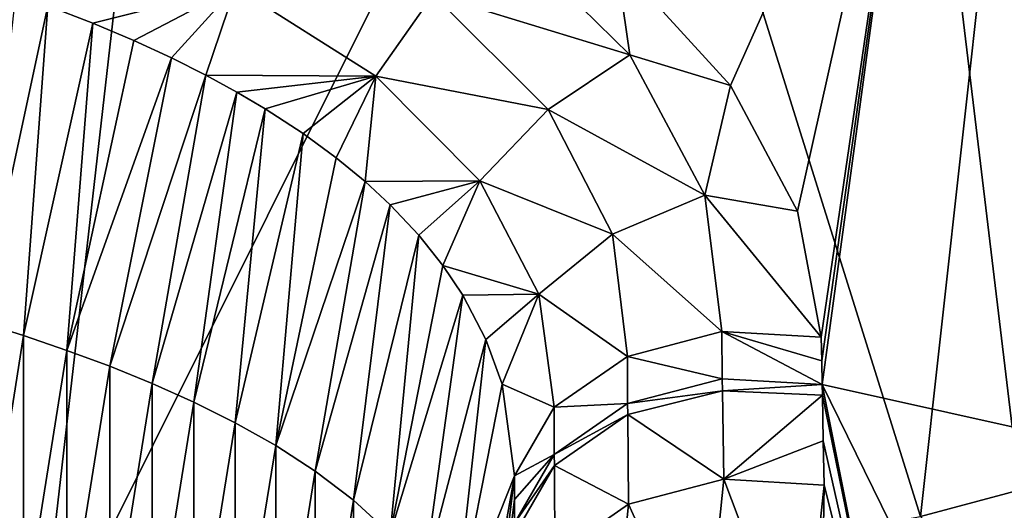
# Model space of a CAD drawing. Header units: millimetres. Extents: x -151 to 151, y -40 to 44.
# Tile 45 of 124: x -116.24 to -110.17, y 30.56 to 33.58. Entities that reach past the tile are written whole.
import ezdxf

# ---------------------------------------------------------------- set-up
doc = ezdxf.new("R2010")
doc.units = ezdxf.units.MM
doc.header["$LTSCALE"] = 45.597872
for name, color, linetype in [('283', 7, 'CONTINUOUS'), ('285', 7, 'CONTINUOUS'), ('286', 7, 'CONTINUOUS'), ('295', 7, 'CONTINUOUS'), ('302', 7, 'CONTINUOUS'), ('303', 7, 'CONTINUOUS'), ('467', 7, 'CONTINUOUS'), ('482', 7, 'CONTINUOUS'), ('483', 7, 'CONTINUOUS'), ('484', 7, 'CONTINUOUS')]:
    doc.layers.add(name, color=color, linetype=linetype)

msp = doc.modelspace()

# ---------------------------------------------------------------- linework, layer by layer
at = {"layer": '283', "color": 7, "linetype": 'CONTINUOUS', "true_color": 0xa2afbf}
for points in [[(-121.7041, 29.1031, 36.7226), (-116.1296, 29.5432, 36.4259), (-118.1055, 36.9579, 42.8739), (-121.7041, 29.1031, 36.7226)], [(-118.1055, 36.9579, 42.8739), (-116.1296, 29.5432, 36.4259), (-115.2998, 36.8153, 42.4226), (-118.1055, 36.9579, 42.8739)], [(-115.2998, 36.8153, 42.4226), (-116.1296, 29.5432, 36.4259), (-112.5967, 36.6159, 41.7396), (-115.2998, 36.8153, 42.4226)], [(-116.1296, 29.5432, 36.4259), (-110.6912, 30.5202, 35.788), (-112.5967, 36.6159, 41.7396), (-116.1296, 29.5432, 36.4259)], [(-112.5967, 36.6159, 41.7396), (-110.6912, 30.5202, 35.788), (-110.0436, 36.355, 40.8314), (-112.5967, 36.6159, 41.7396)], [(-110.6912, 30.5202, 35.788), (-105.4798, 31.9132, 34.7598), (-110.0436, 36.355, 40.8314), (-110.6912, 30.5202, 35.788)], [(-105.4798, 31.9132, 34.7598), (-110.6912, 30.5202, 35.788), (-106.3909, 26.0635, 29.6141), (-105.4798, 31.9132, 34.7598)]]:
    msp.add_3dface(points, dxfattribs=at)
at = {"layer": '285', "color": 7, "linetype": 'CONTINUOUS', "true_color": 0xa2afbf}
for points in [[(-112.5668, 33.9476, 27.7306), (-110.692, 35.7885, 30.5204), (-111.8621, 33.1771, 27.1299), (-112.5668, 33.9476, 27.7306)], [(-111.8621, 33.1771, 27.1299), (-110.692, 35.7885, 30.5204), (-111.4487, 32.4029, 26.4308), (-111.8621, 33.1771, 27.1299)], [(-110.692, 35.7885, 30.5204), (-111.3018, 31.6249, 25.6237), (-111.4487, 32.4029, 26.4308), (-110.692, 35.7885, 30.5204)], [(-111.2992, 31.4798, 25.4625), (-111.3018, 31.6249, 25.6237), (-110.692, 35.7885, 30.5204), (-111.2992, 31.4798, 25.4625)], [(-111.2966, 31.334, 25.3008), (-111.2992, 31.4798, 25.4625), (-110.692, 35.7885, 30.5204), (-111.2966, 31.334, 25.3008)], [(-110.1261, 31.0739, 25.5559), (-111.2966, 31.334, 25.3008), (-110.692, 35.7885, 30.5204), (-110.1261, 31.0739, 25.5559)], [(-105.4798, 34.7599, 31.9133), (-110.1261, 31.0739, 25.5559), (-110.692, 35.7885, 30.5204), (-105.4798, 34.7599, 31.9133)]]:
    msp.add_3dface(points, dxfattribs=at)
at = {"layer": '286', "color": 7, "linetype": 'CONTINUOUS', "true_color": 0xa2afbf}
for points in [[(-111.2966, 31.334, 25.3008), (-110.1261, 31.0739, 25.5559), (-109.832, 28.3479, 22.5953), (-111.2966, 31.334, 25.3008)], [(-110.7345, 28.5312, 22.3382), (-111.2966, 31.334, 25.3008), (-109.832, 28.3479, 22.5953), (-110.7345, 28.5312, 22.3382)], [(-111.2954, 31.2681, 25.2276), (-111.2966, 31.334, 25.3008), (-110.7345, 28.5312, 22.3382), (-111.2954, 31.2681, 25.2276)], [(-111.2902, 30.9872, 24.9158), (-111.2954, 31.2681, 25.2276), (-110.7345, 28.5312, 22.3382), (-111.2902, 30.9872, 24.9158)], [(-111.2851, 30.7135, 24.6112), (-111.2902, 30.9872, 24.9158), (-110.7345, 28.5312, 22.3382), (-111.2851, 30.7135, 24.6112)], [(-111.2932, 30.1956, 24.0219), (-111.2851, 30.7135, 24.6112), (-110.7345, 28.5312, 22.3382), (-111.2932, 30.1956, 24.0219)]]:
    msp.add_3dface(points, dxfattribs=at)
at = {"layer": '295', "color": 7, "linetype": 'CONTINUOUS', "true_color": 0xa2afbf}
for points in [[(-113.1936, 30.7718, 26.3805), (-113.5084, 28.1427, 28.1605), (-113.4612, 29.2747, 27.5526), (-113.1936, 30.7718, 26.3805)], [(-113.5084, 28.1427, 28.1605), (-113.1936, 30.7718, 26.3805), (-113.1931, 30.626, 26.2193), (-113.5084, 28.1427, 28.1605)], [(-113.1925, 30.4796, 26.0575), (-113.5084, 28.1427, 28.1605), (-113.1931, 30.626, 26.2193), (-113.1925, 30.4796, 26.0575)]]:
    msp.add_3dface(points, dxfattribs=at)
at = {"layer": '302', "color": 7, "linetype": 'CONTINUOUS', "true_color": 0xa2afbf}
for points in [[(-111.9114, 31.2958, 25.1838), (-111.9037, 30.7506, 24.5741), (-112.4953, 31.1484, 25.3233), (-111.9114, 31.2958, 25.1838)], [(-111.2954, 31.2681, 25.2276), (-111.9037, 30.7506, 24.5741), (-111.9114, 31.2958, 25.1838), (-111.2954, 31.2681, 25.2276)], [(-111.2954, 31.2681, 25.2276), (-111.2902, 30.9872, 24.9158), (-111.9037, 30.7506, 24.5741), (-111.2954, 31.2681, 25.2276)], [(-112.4953, 31.1484, 25.3233), (-112.4906, 30.5976, 24.707), (-112.9478, 30.8348, 25.6041), (-112.4953, 31.1484, 25.3233)], [(-111.9037, 30.7506, 24.5741), (-112.4906, 30.5976, 24.707), (-112.4953, 31.1484, 25.3233), (-111.9037, 30.7506, 24.5741)], [(-111.2902, 30.9872, 24.9158), (-111.2851, 30.7135, 24.6112), (-111.9037, 30.7506, 24.5741), (-111.2902, 30.9872, 24.9158)], [(-112.9451, 30.2806, 24.987), (-113.1922, 30.4127, 25.9838), (-112.9478, 30.8348, 25.6041), (-112.9451, 30.2806, 24.987)], [(-112.4906, 30.5976, 24.707), (-112.9451, 30.2806, 24.987), (-112.9478, 30.8348, 25.6041), (-112.4906, 30.5976, 24.707)]]:
    msp.add_3dface(points, dxfattribs=at)
at = {"layer": '303', "color": 7, "linetype": 'CONTINUOUS', "true_color": 0xa2afbf}
for points in [[(-111.915, 31.6597, 25.59), (-111.9124, 31.3694, 25.266), (-112.4976, 31.5074, 25.724), (-111.915, 31.6597, 25.59)], [(-111.2966, 31.334, 25.3008), (-111.915, 31.6597, 25.59), (-111.2992, 31.4798, 25.4625), (-111.2966, 31.334, 25.3008)], [(-111.3018, 31.6249, 25.6237), (-111.2992, 31.4798, 25.4625), (-111.915, 31.6597, 25.59), (-111.3018, 31.6249, 25.6237)], [(-111.2966, 31.334, 25.3008), (-111.9124, 31.3694, 25.266), (-111.915, 31.6597, 25.59), (-111.2966, 31.334, 25.3008)], [(-112.4976, 31.5074, 25.724), (-112.4958, 31.2169, 25.3998), (-112.9493, 31.1936, 26.0034), (-112.4976, 31.5074, 25.724)], [(-111.9124, 31.3694, 25.266), (-112.4958, 31.2169, 25.3998), (-112.4976, 31.5074, 25.724), (-111.9124, 31.3694, 25.266)], [(-112.4958, 31.2169, 25.3998), (-112.9481, 30.9026, 25.6795), (-112.9493, 31.1936, 26.0034), (-112.4958, 31.2169, 25.3998)], [(-112.9481, 30.9026, 25.6795), (-113.1936, 30.7718, 26.3805), (-112.9493, 31.1936, 26.0034), (-112.9481, 30.9026, 25.6795)], [(-113.1931, 30.626, 26.2193), (-113.1936, 30.7718, 26.3805), (-112.9481, 30.9026, 25.6795), (-113.1931, 30.626, 26.2193)], [(-113.1925, 30.4796, 26.0575), (-113.1931, 30.626, 26.2193), (-112.9481, 30.9026, 25.6795), (-113.1925, 30.4796, 26.0575)]]:
    msp.add_3dface(points, dxfattribs=at)
at = {"layer": '467', "color": 7, "linetype": 'CONTINUOUS', "true_color": 0xa2afbf}
for points in [[(-116.2679, 33.739, 28.4226), (-116.0705, 33.6679, 28.3888), (-116.4898, 31.7201, 29.9299), (-116.2679, 33.739, 28.4226)], [(-116.4898, 31.7201, 29.9299), (-116.0705, 33.6679, 28.3888), (-116.2208, 31.6352, 29.8664), (-116.4898, 31.7201, 29.9299)], [(-116.0705, 33.6679, 28.3888), (-115.7943, 33.5606, 28.3361), (-116.2208, 31.6352, 29.8664), (-116.0705, 33.6679, 28.3888)], [(-116.2208, 31.6352, 29.8664), (-115.7943, 33.5606, 28.3361), (-115.9539, 31.5441, 29.7957), (-116.2208, 31.6352, 29.8664)], [(-115.7943, 33.5606, 28.3361), (-115.5405, 33.4532, 28.2815), (-115.9539, 31.5441, 29.7957), (-115.7943, 33.5606, 28.3361)], [(-115.5405, 33.4532, 28.2815), (-115.3091, 33.3463, 28.2256), (-115.9539, 31.5441, 29.7957), (-115.5405, 33.4532, 28.2815)], [(-115.9539, 31.5441, 29.7957), (-115.3091, 33.3463, 28.2256), (-115.6895, 31.4461, 29.7167), (-115.9539, 31.5441, 29.7957)], [(-115.3091, 33.3463, 28.2256), (-115.0972, 33.2402, 28.1682), (-115.6895, 31.4461, 29.7167), (-115.3091, 33.3463, 28.2256)], [(-115.6895, 31.4461, 29.7167), (-115.0972, 33.2402, 28.1682), (-115.428, 31.3399, 29.6283), (-115.6895, 31.4461, 29.7167)], [(-115.0972, 33.2402, 28.1682), (-114.9053, 33.1357, 28.1105), (-115.428, 31.3399, 29.6283), (-115.0972, 33.2402, 28.1682)], [(-115.428, 31.3399, 29.6283), (-114.9053, 33.1357, 28.1105), (-115.1697, 31.2244, 29.5289), (-115.428, 31.3399, 29.6283)], [(-114.9053, 33.1357, 28.1105), (-114.7301, 33.0325, 28.0518), (-115.1697, 31.2244, 29.5289), (-114.9053, 33.1357, 28.1105)], [(-115.1697, 31.2244, 29.5289), (-114.7301, 33.0325, 28.0518), (-114.9154, 31.0978, 29.4164), (-115.1697, 31.2244, 29.5289)], [(-114.7301, 33.0325, 28.0518), (-114.4962, 32.8804, 27.9632), (-114.9154, 31.0978, 29.4164), (-114.7301, 33.0325, 28.0518)], [(-114.9154, 31.0978, 29.4164), (-114.4962, 32.8804, 27.9632), (-114.6657, 30.9577, 29.2881), (-114.9154, 31.0978, 29.4164)], [(-114.4962, 32.8804, 27.9632), (-114.2921, 32.7312, 27.8734), (-114.6657, 30.9577, 29.2881), (-114.4962, 32.8804, 27.9632)], [(-114.2921, 32.7312, 27.8734), (-114.1147, 32.5853, 27.7833), (-114.6657, 30.9577, 29.2881), (-114.2921, 32.7312, 27.8734)], [(-114.6657, 30.9577, 29.2881), (-114.1147, 32.5853, 27.7833), (-114.422, 30.8008, 29.14), (-114.6657, 30.9577, 29.2881)], [(-114.1147, 32.5853, 27.7833), (-113.9592, 32.4415, 27.6919), (-114.422, 30.8008, 29.14), (-114.1147, 32.5853, 27.7833)], [(-114.422, 30.8008, 29.14), (-113.9592, 32.4415, 27.6919), (-114.186, 30.6221, 28.9663), (-114.422, 30.8008, 29.14)], [(-113.9592, 32.4415, 27.6919), (-113.7824, 32.2533, 27.5688), (-114.186, 30.6221, 28.9663), (-113.9592, 32.4415, 27.6919)], [(-114.186, 30.6221, 28.9663), (-113.7824, 32.2533, 27.5688), (-113.9604, 30.4135, 28.7575), (-114.186, 30.6221, 28.9663)], [(-113.7824, 32.2533, 27.5688), (-113.635, 32.0681, 27.4433), (-113.9604, 30.4135, 28.7575), (-113.7824, 32.2533, 27.5688)], [(-113.635, 32.0681, 27.4433), (-113.513, 31.8848, 27.3144), (-113.9604, 30.4135, 28.7575), (-113.635, 32.0681, 27.4433)], [(-113.9604, 30.4135, 28.7575), (-113.513, 31.8848, 27.3144), (-113.7506, 30.1602, 28.4962), (-113.9604, 30.4135, 28.7575)], [(-113.513, 31.8848, 27.3144), (-113.3704, 31.6116, 27.1117), (-113.7506, 30.1602, 28.4962), (-113.513, 31.8848, 27.3144)], [(-116.4896, 29.9282, 31.722), (-116.4898, 31.7201, 29.9299), (-116.2208, 31.6352, 29.8664), (-116.4896, 29.9282, 31.722)], [(-116.2206, 29.8648, 31.6371), (-116.4896, 29.9282, 31.722), (-116.2208, 31.6352, 29.8664), (-116.2206, 29.8648, 31.6371)], [(-116.2206, 29.8648, 31.6371), (-116.2208, 31.6352, 29.8664), (-115.9539, 31.5441, 29.7957), (-116.2206, 29.8648, 31.6371)], [(-113.7506, 30.1602, 28.4962), (-113.3704, 31.6116, 27.1117), (-113.5683, 29.8284, 28.1427), (-113.7506, 30.1602, 28.4962)], [(-113.3704, 31.6116, 27.1117), (-113.2705, 31.3359, 26.8919), (-113.5683, 29.8284, 28.1427), (-113.3704, 31.6116, 27.1117)], [(-115.9537, 29.794, 31.546), (-116.2206, 29.8648, 31.6371), (-115.9539, 31.5441, 29.7957), (-115.9537, 29.794, 31.546)], [(-115.9537, 29.794, 31.546), (-115.9539, 31.5441, 29.7957), (-115.6895, 31.4461, 29.7167), (-115.9537, 29.794, 31.546)], [(-115.6894, 29.7151, 31.4479), (-115.9537, 29.794, 31.546), (-115.6895, 31.4461, 29.7167), (-115.6894, 29.7151, 31.4479)], [(-115.6894, 29.7151, 31.4479), (-115.6895, 31.4461, 29.7167), (-115.428, 31.3399, 29.6283), (-115.6894, 29.7151, 31.4479)], [(-115.4278, 29.6267, 31.3417), (-115.6894, 29.7151, 31.4479), (-115.428, 31.3399, 29.6283), (-115.4278, 29.6267, 31.3417)], [(-115.4278, 29.6267, 31.3417), (-115.428, 31.3399, 29.6283), (-115.1697, 31.2244, 29.5289), (-115.4278, 29.6267, 31.3417)], [(-113.2705, 31.3359, 26.8919), (-113.1936, 30.7718, 26.3805), (-113.5683, 29.8284, 28.1427), (-113.2705, 31.3359, 26.8919)], [(-115.1695, 29.5273, 31.2262), (-115.4278, 29.6267, 31.3417), (-115.1697, 31.2244, 29.5289), (-115.1695, 29.5273, 31.2262)], [(-115.1695, 29.5273, 31.2262), (-115.1697, 31.2244, 29.5289), (-114.9154, 31.0978, 29.4164), (-115.1695, 29.5273, 31.2262)], [(-114.9152, 29.4148, 31.0996), (-115.1695, 29.5273, 31.2262), (-114.9154, 31.0978, 29.4164), (-114.9152, 29.4148, 31.0996)], [(-114.9152, 29.4148, 31.0996), (-114.9154, 31.0978, 29.4164), (-114.6657, 30.9577, 29.2881), (-114.9152, 29.4148, 31.0996)], [(-114.6656, 29.2865, 30.9595), (-114.9152, 29.4148, 31.0996), (-114.6657, 30.9577, 29.2881), (-114.6656, 29.2865, 30.9595)], [(-114.6656, 29.2865, 30.9595), (-114.6657, 30.9577, 29.2881), (-114.422, 30.8008, 29.14), (-114.6656, 29.2865, 30.9595)], [(-114.4218, 29.1384, 30.8025), (-114.6656, 29.2865, 30.9595), (-114.422, 30.8008, 29.14), (-114.4218, 29.1384, 30.8025)], [(-114.4218, 29.1384, 30.8025), (-114.422, 30.8008, 29.14), (-114.186, 30.6221, 28.9663), (-114.4218, 29.1384, 30.8025)], [(-113.1936, 30.7718, 26.3805), (-113.4612, 29.2747, 27.5526), (-113.5683, 29.8284, 28.1427), (-113.1936, 30.7718, 26.3805)], [(-114.1858, 28.9648, 30.6238), (-114.4218, 29.1384, 30.8025), (-114.186, 30.6221, 28.9663), (-114.1858, 28.9648, 30.6238)], [(-114.1858, 28.9648, 30.6238), (-114.186, 30.6221, 28.9663), (-113.9604, 30.4135, 28.7575), (-114.1858, 28.9648, 30.6238)]]:
    msp.add_3dface(points, dxfattribs=at)
at = {"layer": '482', "color": 7, "linetype": 'CONTINUOUS', "true_color": 0xa2afbf}
for points in [[(-112.4906, 30.5976, 24.707), (-111.9037, 30.7506, 24.5741), (-112.0233, 29.5641, 23.1544), (-112.4906, 30.5976, 24.707)], [(-111.9037, 30.7506, 24.5741), (-111.4173, 29.4655, 23.1209), (-112.0233, 29.5641, 23.1544), (-111.9037, 30.7506, 24.5741)], [(-111.2851, 30.7135, 24.6112), (-111.4173, 29.4655, 23.1209), (-111.9037, 30.7506, 24.5741), (-111.2851, 30.7135, 24.6112)], [(-111.2851, 30.7135, 24.6112), (-111.2932, 30.1956, 24.0219), (-111.4173, 29.4655, 23.1209), (-111.2851, 30.7135, 24.6112)], [(-112.9451, 30.2806, 24.987), (-112.4906, 30.5976, 24.707), (-112.6028, 29.462, 23.3394), (-112.9451, 30.2806, 24.987)], [(-112.4906, 30.5976, 24.707), (-112.0233, 29.5641, 23.1544), (-112.6028, 29.462, 23.3394), (-112.4906, 30.5976, 24.707)]]:
    msp.add_3dface(points, dxfattribs=at)
at = {"layer": '483', "color": 7, "linetype": 'CONTINUOUS', "true_color": 0xa2afbf}
for points in [[(-111.9114, 31.2958, 25.1838), (-112.4958, 31.2169, 25.3998), (-111.9124, 31.3694, 25.266), (-111.9114, 31.2958, 25.1838)], [(-111.2966, 31.334, 25.3008), (-111.9114, 31.2958, 25.1838), (-111.9124, 31.3694, 25.266), (-111.2966, 31.334, 25.3008)], [(-111.2966, 31.334, 25.3008), (-111.2954, 31.2681, 25.2276), (-111.9114, 31.2958, 25.1838), (-111.2966, 31.334, 25.3008)], [(-111.9114, 31.2958, 25.1838), (-112.4953, 31.1484, 25.3233), (-112.4958, 31.2169, 25.3998), (-111.9114, 31.2958, 25.1838)], [(-112.4953, 31.1484, 25.3233), (-112.9481, 30.9026, 25.6795), (-112.4958, 31.2169, 25.3998), (-112.4953, 31.1484, 25.3233)], [(-112.4953, 31.1484, 25.3233), (-112.9478, 30.8348, 25.6041), (-112.9481, 30.9026, 25.6795), (-112.4953, 31.1484, 25.3233)], [(-112.9478, 30.8348, 25.6041), (-113.1925, 30.4796, 26.0575), (-112.9481, 30.9026, 25.6795), (-112.9478, 30.8348, 25.6041)], [(-113.1922, 30.4127, 25.9838), (-113.1925, 30.4796, 26.0575), (-112.9478, 30.8348, 25.6041), (-113.1922, 30.4127, 25.9838)]]:
    msp.add_3dface(points, dxfattribs=at)
at = {"layer": '484', "color": 7, "linetype": 'CONTINUOUS', "true_color": 0xa2afbf}
for points in [[(-112.4832, 33.3656, 27.1977), (-113.694, 33.7376, 27.5804), (-113.2874, 34.1559, 27.781), (-112.4832, 33.3656, 27.1977)], [(-112.5668, 33.9476, 27.7306), (-112.4832, 33.3656, 27.1977), (-113.2874, 34.1559, 27.781), (-112.5668, 33.9476, 27.7306)], [(-112.5668, 33.9476, 27.7306), (-111.8621, 33.1771, 27.1299), (-112.4832, 33.3656, 27.1977), (-112.5668, 33.9476, 27.7306)], [(-115.7943, 33.5606, 28.3361), (-116.0705, 33.6679, 28.3888), (-114.9144, 33.7818, 27.9365), (-115.7943, 33.5606, 28.3361)], [(-115.5405, 33.4532, 28.2815), (-115.7943, 33.5606, 28.3361), (-114.9144, 33.7818, 27.9365), (-115.5405, 33.4532, 28.2815)], [(-115.3091, 33.3463, 28.2256), (-115.5405, 33.4532, 28.2815), (-114.9144, 33.7818, 27.9365), (-115.3091, 33.3463, 28.2256)], [(-115.0972, 33.2402, 28.1682), (-115.3091, 33.3463, 28.2256), (-114.9144, 33.7818, 27.9365), (-115.0972, 33.2402, 28.1682)], [(-114.0486, 33.2338, 27.613), (-115.0972, 33.2402, 28.1682), (-114.9144, 33.7818, 27.9365), (-114.0486, 33.2338, 27.613)], [(-114.0486, 33.2338, 27.613), (-114.9144, 33.7818, 27.9365), (-113.694, 33.7376, 27.5804), (-114.0486, 33.2338, 27.613)], [(-112.9867, 33.029, 27.0809), (-114.0486, 33.2338, 27.613), (-113.694, 33.7376, 27.5804), (-112.9867, 33.029, 27.0809)], [(-112.9867, 33.029, 27.0809), (-113.694, 33.7376, 27.5804), (-112.4832, 33.3656, 27.1977), (-112.9867, 33.029, 27.0809)], [(-112.02, 32.5003, 26.4459), (-112.9867, 33.029, 27.0809), (-112.4832, 33.3656, 27.1977), (-112.02, 32.5003, 26.4459)], [(-111.8621, 33.1771, 27.1299), (-112.02, 32.5003, 26.4459), (-112.4832, 33.3656, 27.1977), (-111.8621, 33.1771, 27.1299)], [(-114.9053, 33.1357, 28.1105), (-115.0972, 33.2402, 28.1682), (-114.0486, 33.2338, 27.613), (-114.9053, 33.1357, 28.1105)], [(-114.7301, 33.0325, 28.0518), (-114.9053, 33.1357, 28.1105), (-114.0486, 33.2338, 27.613), (-114.7301, 33.0325, 28.0518)], [(-114.4962, 32.8804, 27.9632), (-114.7301, 33.0325, 28.0518), (-114.0486, 33.2338, 27.613), (-114.4962, 32.8804, 27.9632)], [(-114.2921, 32.7312, 27.8734), (-114.4962, 32.8804, 27.9632), (-114.0486, 33.2338, 27.613), (-114.2921, 32.7312, 27.8734)], [(-114.1147, 32.5853, 27.7833), (-114.2921, 32.7312, 27.8734), (-114.0486, 33.2338, 27.613), (-114.1147, 32.5853, 27.7833)], [(-113.4079, 32.5895, 27.1808), (-114.1147, 32.5853, 27.7833), (-114.0486, 33.2338, 27.613), (-113.4079, 32.5895, 27.1808)], [(-113.4079, 32.5895, 27.1808), (-114.0486, 33.2338, 27.613), (-112.9867, 33.029, 27.0809), (-113.4079, 32.5895, 27.1808)], [(-111.8621, 33.1771, 27.1299), (-111.4487, 32.4029, 26.4308), (-112.02, 32.5003, 26.4459), (-111.8621, 33.1771, 27.1299)], [(-112.5885, 32.2609, 26.4518), (-113.4079, 32.5895, 27.1808), (-112.9867, 33.029, 27.0809), (-112.5885, 32.2609, 26.4518)], [(-112.5885, 32.2609, 26.4518), (-112.9867, 33.029, 27.0809), (-112.02, 32.5003, 26.4459), (-112.5885, 32.2609, 26.4518)], [(-113.9592, 32.4415, 27.6919), (-114.1147, 32.5853, 27.7833), (-113.4079, 32.5895, 27.1808), (-113.9592, 32.4415, 27.6919)], [(-113.7824, 32.2533, 27.5688), (-113.9592, 32.4415, 27.6919), (-113.4079, 32.5895, 27.1808), (-113.7824, 32.2533, 27.5688)], [(-113.635, 32.0681, 27.4433), (-113.7824, 32.2533, 27.5688), (-113.4079, 32.5895, 27.1808), (-113.635, 32.0681, 27.4433)], [(-113.0437, 31.8915, 26.6438), (-113.635, 32.0681, 27.4433), (-113.4079, 32.5895, 27.1808), (-113.0437, 31.8915, 26.6438)], [(-113.0437, 31.8915, 26.6438), (-113.4079, 32.5895, 27.1808), (-112.5885, 32.2609, 26.4518), (-113.0437, 31.8915, 26.6438)], [(-111.915, 31.6597, 25.59), (-112.5885, 32.2609, 26.4518), (-112.02, 32.5003, 26.4459), (-111.915, 31.6597, 25.59)], [(-111.4487, 32.4029, 26.4308), (-111.3018, 31.6249, 25.6237), (-112.02, 32.5003, 26.4459), (-111.4487, 32.4029, 26.4308)], [(-111.3018, 31.6249, 25.6237), (-111.915, 31.6597, 25.59), (-112.02, 32.5003, 26.4459), (-111.3018, 31.6249, 25.6237)], [(-112.4976, 31.5074, 25.724), (-113.0437, 31.8915, 26.6438), (-112.5885, 32.2609, 26.4518), (-112.4976, 31.5074, 25.724)], [(-111.915, 31.6597, 25.59), (-112.4976, 31.5074, 25.724), (-112.5885, 32.2609, 26.4518), (-111.915, 31.6597, 25.59)], [(-113.513, 31.8848, 27.3144), (-113.635, 32.0681, 27.4433), (-113.0437, 31.8915, 26.6438), (-113.513, 31.8848, 27.3144)], [(-113.3704, 31.6116, 27.1117), (-113.513, 31.8848, 27.3144), (-113.0437, 31.8915, 26.6438), (-113.3704, 31.6116, 27.1117)], [(-113.2705, 31.3359, 26.8919), (-113.3704, 31.6116, 27.1117), (-113.0437, 31.8915, 26.6438), (-113.2705, 31.3359, 26.8919)], [(-112.9493, 31.1936, 26.0034), (-113.2705, 31.3359, 26.8919), (-113.0437, 31.8915, 26.6438), (-112.9493, 31.1936, 26.0034)], [(-112.4976, 31.5074, 25.724), (-112.9493, 31.1936, 26.0034), (-113.0437, 31.8915, 26.6438), (-112.4976, 31.5074, 25.724)], [(-112.9493, 31.1936, 26.0034), (-113.1936, 30.7718, 26.3805), (-113.2705, 31.3359, 26.8919), (-112.9493, 31.1936, 26.0034)]]:
    msp.add_3dface(points, dxfattribs=at)

doc.saveas('drawing.dxf')
